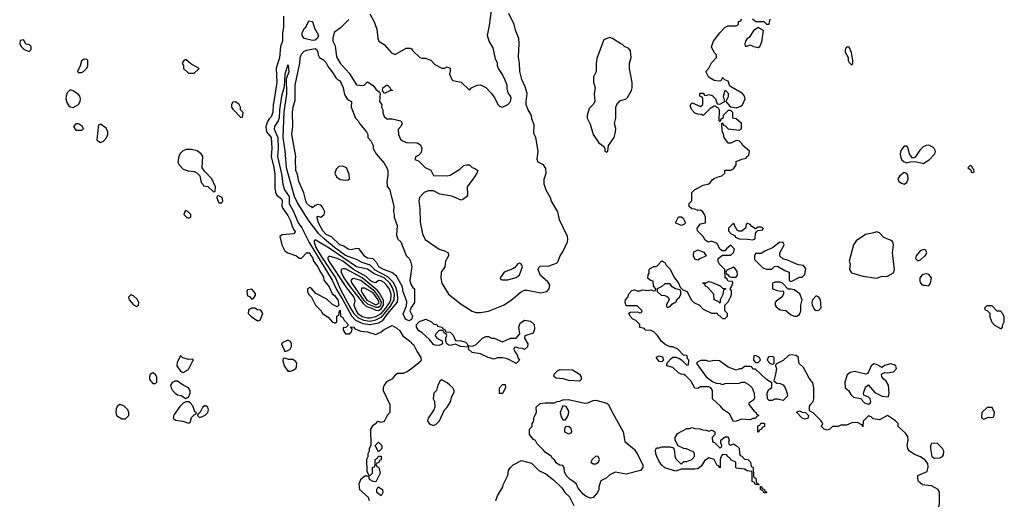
# Model space of a CAD drawing. Header units: inches. Extents: x 2789275 to 2951659, y 860290 to 1033804.
# Tile 251 of 256: x 2893422 to 2900578, y 956220 to 959705. Entities that reach past the tile are written whole.
import ezdxf

# ---------------------------------------------------------------- set-up
doc = ezdxf.new("R2010")
doc.units = ezdxf.units.IN
doc.header["$MEASUREMENT"] = 0
doc.layers.add('C8995', color=7, linetype='Continuous')
doc.layers.add('C9905', color=7, linetype='Continuous')

msp = doc.modelspace()

# ---------------------------------------------------------------- linework, layer by layer
at = {"layer": 'C8995', "color": 2}
for points, elevation in [([(2895967.1, 959747.1), (2895998, 959690), (2896016.9, 959636.9), (2896024.7, 959570), (2896032, 959550), (2896070, 959524.7), (2896124.9, 959464.9), (2896150, 959451.3), (2896230, 959498), (2896259.6, 959499.6), (2896270, 959494), (2896279.6, 959479.6), (2896331.1, 959431.1), (2896350, 959424.7), (2896370, 959424.7), (2896410, 959411.3), (2896439.6, 959379.6), (2896490, 959352), (2896510, 959352), (2896530, 959362), (2896550, 959354), (2896551.1, 959331.1), (2896544.7, 959310), (2896562, 959270), (2896570, 959264.7), (2896630, 959252), (2896690, 959194), (2896706, 959210), (2896746, 959230), (2896770, 959232), (2896810, 959212), (2896852, 959170), (2896874.8, 959134.8), (2896896, 959090), (2896910, 959076), (2896930, 959070.7), (2896970, 959088.2), (2896989.3, 959110), (2896994.2, 959134.2), (2896989, 959150), (2896972.9, 959172.9), (2896964.7, 959204.7), (2896964, 959230), (2896948.7, 959270), (2896930, 959308), (2896902, 959350), (2896895.3, 959370), (2896895.3, 959390), (2896880.4, 959420.4), (2896862, 959502), (2896834, 959550), (2896821.2, 959590), (2896836.5, 959663.5), (2896856, 959810)], 10), ([(2895338.8, 959730), (2895340.5, 959650), (2895332.7, 959610), (2895332.9, 959550), (2895318, 959510), (2895310, 959428), (2895287.1, 959352.9), (2895291.3, 959250), (2895270.2, 959110), (2895263.1, 959090), (2895261.6, 959030), (2895250, 958999), (2895235.2, 958984.8), (2895220.4, 958959.6), (2895212.1, 958927.9), (2895215.5, 958890), (2895250.3, 958850), (2895253.7, 958770), (2895250.3, 958710), (2895270, 958632), (2895276.7, 958583.3), (2895277.5, 958477.5), (2895282.5, 958442.5), (2895290.4, 958430.4), (2895324.5, 958404.5), (2895330.3, 958390), (2895327.3, 958350), (2895333.5, 958333.5), (2895370, 958282.8), (2895390, 958244.7), (2895402, 958202), (2895416.3, 958176.3), (2895424.7, 958170), (2895422, 958158), (2895414, 958150), (2895330, 958142), (2895312, 958130), (2895327.3, 958070), (2895350, 958026), (2895370, 958011), (2895434, 957990), (2895452.7, 957972.7), (2895470, 957972), (2895510, 958014), (2895511.1, 958011.1), (2895530, 958010.7), (2895534.6, 957994.6), (2895550, 957978), (2895556.3, 957950), (2895590, 957910.5), (2895601.8, 957881.8), (2895630, 957834.8), (2895633.2, 957813.2), (2895670, 957764.7), (2895693.8, 957713.8), (2895710, 957700.7), (2895733.1, 957670), (2895742, 957630), (2895730, 957618), (2895694.6, 957634.6), (2895653.6, 957673.6), (2895575.3, 957715.3), (2895546, 957750), (2895530, 957758), (2895514, 957750), (2895514, 957730), (2895522, 957710), (2895542, 957690), (2895572, 957630), (2895611.1, 957591.1), (2895622, 957570), (2895663.6, 957543.6), (2895694, 957510), (2895710, 957502), (2895718, 957502), (2895726, 957510), (2895726, 957550), (2895742, 957558), (2895746, 957590), (2895750, 957594), (2895754, 957550), (2895770, 957542), (2895780.7, 957520.7), (2895812.7, 957487.3), (2895791.6, 957468.4), (2895774, 957466), (2895772, 957450), (2895790, 957422), (2895816.4, 957423.6), (2895830, 957434), (2895836.4, 957443.6), (2895838, 957458), (2895827.3, 957472.7), (2895850, 957470.7), (2895858, 957458), (2895900.7, 957440.7), (2895950, 957438), (2896010, 957418), (2896050, 957438), (2896070, 957454), (2896130, 957482), (2896163.6, 957463.6), (2896183.6, 957443.6), (2896207.1, 957407.1), (2896264.7, 957364.7), (2896270, 957354), (2896284.7, 957344.7), (2896310, 957292), (2896338, 957250), (2896341, 957230), (2896336.8, 957223.2), (2896282, 957178), (2896244.7, 957150), (2896210, 957133.2), (2896166.8, 957133.2), (2896150, 957122), (2896127.1, 957092.9), (2896086.8, 957073.2), (2896071.3, 957050), (2896064.7, 957030), (2896064.7, 957010), (2896112, 956910), (2896112, 956850), (2896092, 956830), (2896070, 956786), (2896050, 956778), (2896030, 956786), (2896018, 956782), (2896014, 956770), (2895985.4, 956754.6), (2895978, 956742), (2895972, 956730), (2895974, 956610), (2895962, 956590), (2895962, 956570), (2895952, 956550), (2895952, 956528), (2895942, 956510), (2895945.4, 956425.4), (2895958, 956398), (2895970, 956394), (2895986, 956410), (2895986, 956450), (2896002, 956458), (2896006, 956470), (2896006, 956510), (2896022, 956518), (2896030, 956534), (2896050, 956534), (2896050, 956506), (2896038, 956502), (2896030, 956486), (2896018, 956482), (2896014, 956470), (2896018, 956458), (2896032, 956450), (2896042, 956410), (2896010, 956346), (2895990, 956348.7), (2895970, 956362), (2895962, 956370), (2895962, 956382), (2895948.4, 956388.4), (2895930, 956388.7), (2895898, 956362), (2895886, 956330), (2895890.8, 956290), (2895954.4, 956234.4), (2895962, 956210)], 2), ([(2895813.2, 959706.8), (2895754.4, 959645.6), (2895708.5, 959611.5), (2895698, 959570), (2895698, 959550), (2895715.3, 959515.3), (2895725.4, 959434.6), (2895751.3, 959390), (2895815.8, 959315.8), (2895870, 959231.3), (2895913.6, 959226.4), (2895926, 959230), (2895950, 959254), (2895990, 959226), (2896010, 959201), (2896038, 959178), (2896042, 959170), (2896038, 959110), (2896054, 959090), (2896052, 959070), (2896062, 959050), (2896061, 959030), (2896070, 959002), (2896090, 958984.7), (2896130, 958984.7), (2896192, 958970), (2896202, 958950), (2896192, 958930), (2896171.6, 958908.4), (2896176, 958870), (2896190, 958838), (2896205.2, 958825.2), (2896230, 958814), (2896310, 958810.4), (2896335.3, 958795.2), (2896344.4, 958770), (2896338.7, 958741.3), (2896320.7, 958719.3), (2896302, 958710), (2896294, 958690), (2896319.8, 958679.8), (2896370, 958632), (2896410.7, 958610.7), (2896430, 958574), (2896530, 958571.3), (2896550, 958576), (2896622, 958618), (2896650, 958644.7), (2896670, 958651.3), (2896690, 958651.3), (2896710, 958631.3), (2896730, 958624.7), (2896751.3, 958610), (2896744.7, 958590), (2896723.4, 958556.6), (2896674, 958490), (2896676, 958430), (2896670, 958418), (2896642, 958398), (2896630, 958394), (2896562, 958422), (2896476.5, 958436.5), (2896430, 958462), (2896390, 958462), (2896362, 958450), (2896327.9, 958412.1), (2896322.8, 958390), (2896330.7, 958330.7), (2896333.7, 958233.7), (2896350.6, 958150), (2896368.3, 958108.3), (2896470, 958038.8), (2896510, 958026.8), (2896536, 958010), (2896538.8, 957990), (2896516, 957950), (2896511, 957910), (2896486, 957870), (2896482.8, 957830), (2896491, 957790), (2896538, 957710), (2896630, 957638.8), (2896710, 957586.8), (2896737.3, 957577.3), (2896770, 957576.3), (2896830, 957588), (2896937.2, 957630), (2896993, 957667), (2897069.6, 957730.4), (2897090, 957738.8), (2897110, 957740.7), (2897210, 957720.7), (2897252.7, 957730), (2897269.2, 957750), (2897276, 957776), (2897260.2, 957800.2), (2897206.8, 957846.8), (2897189.6, 957889.6), (2897194.6, 957905.4), (2897205.6, 957914.4), (2897270, 957917.3), (2897324, 957936), (2897333.6, 957946.4), (2897349.2, 957990), (2897370, 958018), (2897404, 958090), (2897405.2, 958110), (2897402.7, 958130), (2897345.2, 958250), (2897334, 958310), (2897286.6, 958386.6), (2897279, 958410), (2897247.2, 958467.2), (2897232.7, 958510), (2897234, 958546), (2897248.9, 958591.1), (2897244.7, 958624.7), (2897228, 958650), (2897189.3, 958669.3), (2897182, 958690), (2897189, 958750), (2897173.2, 958850), (2897159.3, 958879.3), (2897160.4, 958940.4), (2897144.7, 958984.7), (2897142, 959010), (2897115.9, 959055.9), (2897103.7, 959090), (2897102, 959110), (2897109.6, 959170), (2897096.3, 959216.3), (2897072.3, 959270), (2897058, 959330), (2897055.1, 959390), (2897046.3, 959433.7), (2897052.1, 959532.1), (2897049.5, 959569.5), (2897025.2, 959630), (2897016, 959670), (2896978, 959750)], 6), ([(2900000, 956506.5), (2899970, 956529), (2899924.7, 956544.7), (2899889.3, 956569.3), (2899877.2, 956590), (2899873.2, 956610), (2899879, 956650), (2899877.2, 956677.2), (2899860.2, 956700.2), (2899806, 956750), (2899806, 956770), (2899788, 956790), (2899730, 956828), (2899670, 956798), (2899624, 956804), (2899610, 956818), (2899590, 956826), (2899552.7, 956787.3), (2899550, 956746), (2899542, 956762), (2899510, 956778), (2899470, 956775.3), (2899430, 956758), (2899390, 956758), (2899370, 956748), (2899330, 956748), (2899310, 956728.7), (2899290, 956722), (2899268.4, 956728.4), (2899248.4, 956748.4), (2899258, 956770), (2899248, 956790), (2899190, 956848), (2899163.1, 956863.1), (2899163.2, 956896.8), (2899169, 956910), (2899189, 956930), (2899194, 956950), (2899194, 957030), (2899187.3, 957067.3), (2899160.2, 957100.2), (2899118.6, 957178.6), (2899084, 957210), (2899082, 957250), (2899065.2, 957265.2), (2899030, 957269.2), (2899010, 957264), (2898970, 957228.7), (2898918, 957202), (2898914, 957190), (2898922, 957170), (2898916, 957130), (2898902, 957082), (2898924.7, 957064.7), (2898950, 957061), (2898970.7, 957050.7), (2898986, 957030), (2898996.9, 956996.9), (2899002, 956970), (2898970, 956938), (2898930, 956948.7), (2898910, 956948), (2898890, 956938), (2898870, 956938), (2898858, 956950), (2898855.3, 956990), (2898864.7, 957015.3), (2898887.3, 957032.7), (2898887.3, 957067.3), (2898849.3, 957089.3), (2898770, 957166), (2898750, 957166), (2898742, 957182), (2898730, 957186), (2898690, 957186), (2898670, 957168), (2898652.7, 957167.3), (2898630, 957158), (2898570, 957179), (2898507.3, 957227.3), (2898470, 957228), (2898430, 957222), (2898410, 957228.7), (2898371.6, 957228.4), (2898350, 957218), (2898342, 957210), (2898343.6, 957203.6), (2898410.9, 957110.9), (2898456.9, 957076.9), (2898483.6, 957063.6), (2898510, 957062), (2898530, 957054), (2898550, 957062), (2898650, 957064.7), (2898670, 957071.3), (2898690, 957071.3), (2898716.8, 957056.8), (2898746, 957030), (2898761, 956990), (2898763.6, 956956.4), (2898756.9, 956943.1), (2898722, 956918), (2898722, 956910), (2898759.6, 956859.6), (2898774, 956850), (2898778, 956838), (2898790, 956834), (2898792.7, 956827.3), (2898778, 956822), (2898770, 956806), (2898750, 956806), (2898730, 956798), (2898670, 956802), (2898630, 956788), (2898610, 956786), (2898580.4, 956840.4), (2898538, 956870), (2898516.5, 956896.5), (2898458, 956950), (2898458, 957010), (2898446, 957030), (2898430, 957038), (2898370, 957038), (2898350, 957026), (2898328.4, 957028.4), (2898300.4, 957080.4), (2898260.4, 957120.4), (2898250, 957128), (2898228.9, 957128.9), (2898210, 957138), (2898170, 957178), (2898126, 957190), (2898127.3, 957212.7), (2898156.4, 957243.6), (2898170, 957252), (2898190, 957252), (2898219.6, 957239.6), (2898232.7, 957232.7), (2898270, 957194), (2898282, 957198), (2898286, 957230), (2898278, 957238), (2898270, 957266), (2898247.3, 957267.3), (2898206, 957310), (2898170, 957328), (2898150, 957328), (2898120.2, 957340.2), (2898085.6, 957365.6), (2898058, 957410), (2898030, 957438), (2898010, 957446), (2897968.4, 957448.4), (2897962, 957462), (2897930, 957468), (2897928, 957490), (2897920.4, 957500.4), (2897899, 957519), (2897878, 957530), (2897858, 957550), (2897848, 957572), (2897860.4, 957579.6), (2897910, 957582), (2897930, 957574), (2897942, 957578), (2897946, 957590), (2897910, 957626), (2897830, 957626), (2897822, 957650), (2897824, 957670), (2897842, 957690), (2897850, 957712), (2897870, 957738), (2897890, 957742), (2897910, 957734), (2897930, 957734), (2897950, 957742), (2897990, 957738), (2898010, 957742), (2898030, 957734), (2898042, 957738), (2898046, 957750), (2898028, 957768), (2898026, 957806), (2898006, 957810), (2897988, 957828), (2897988.7, 957850), (2897996.4, 957863.6), (2897998, 957890), (2898003.1, 957896.9), (2898030, 957911.3), (2898050, 957912), (2898090, 957952), (2898110, 957942), (2898121, 957921), (2898150, 957892), (2898176.9, 957836.9), (2898211.3, 957790), (2898222, 957762), (2898242, 957742), (2898274, 957730), (2898302, 957670), (2898322, 957650), (2898362, 957630), (2898390, 957602), (2898450, 957572), (2898491.6, 957571.6), (2898498, 957558), (2898510, 957554), (2898530, 957534), (2898550, 957534), (2898566, 957550), (2898566, 957570), (2898546, 957590), (2898546, 957630), (2898570, 957654), (2898590, 957694), (2898595.3, 957710), (2898595.3, 957735.3), (2898586, 957750), (2898596.4, 957763.6), (2898606, 957790), (2898602, 957802), (2898570, 957806), (2898562, 957822), (2898548.4, 957828.4), (2898546, 957890), (2898506, 957930), (2898498, 957950), (2898498, 957970), (2898530, 957994), (2898590, 957994), (2898610, 958014), (2898618, 958038), (2898590, 958066), (2898559.6, 958040.4), (2898550, 958026), (2898530, 958026), (2898510, 958038), (2898490, 958078), (2898450, 958095.3), (2898428.4, 958088.4), (2898403.1, 958103.1), (2898388.7, 958130), (2898348, 958170), (2898346, 958190), (2898370, 958222), (2898406, 958230), (2898406, 958270), (2898398, 958290), (2898388, 958310), (2898370, 958322), (2898350, 958318), (2898330, 958328), (2898306, 958330), (2898288.4, 958348.4), (2898288, 958370), (2898306, 958390), (2898306, 958450), (2898326, 958470), (2898390, 958502), (2898430, 958512), (2898440.4, 958519.6), (2898456.4, 958543.6), (2898468.4, 958551.6), (2898490, 958562), (2898526, 958570), (2898546, 958590), (2898547.3, 958612.7), (2898590, 958612), (2898610, 958622), (2898628, 958650), (2898630, 958674), (2898670, 958692), (2898702, 958698), (2898706, 958710), (2898722, 958718), (2898726, 958750), (2898678, 958790), (2898668.4, 958808.4), (2898650, 958826), (2898630, 958828), (2898590, 958808), (2898570, 958808), (2898542, 958850), (2898536.4, 958876.4), (2898527.3, 958892.7), (2898526, 958954), (2898532.7, 958952.7), (2898538, 958938), (2898550, 958934), (2898570, 958912), (2898650, 958902), (2898667.3, 958912.7), (2898668, 958950), (2898630, 958986), (2898606, 958990), (2898606, 959030), (2898590, 959046), (2898570, 959046), (2898534, 959010), (2898532.7, 958987.3), (2898518, 958982), (2898514, 958966), (2898510, 958966), (2898506, 958970), (2898507.3, 959047.3), (2898502, 959062), (2898490, 959066), (2898478, 959078), (2898470, 959078), (2898439.6, 959060.4), (2898390, 959008.7), (2898376.4, 959016.4), (2898350, 959018), (2898330, 959026), (2898309.1, 959049.1), (2898298, 959070), (2898298, 959090), (2898310, 959102), (2898370, 959074), (2898386, 959090), (2898386, 959130), (2898382, 959142), (2898366, 959150), (2898366, 959170), (2898370, 959172), (2898390, 959172), (2898398, 959158), (2898410, 959154), (2898430, 959162), (2898455.3, 959155.3), (2898478, 959130), (2898490, 959094), (2898510, 959092), (2898546, 959110), (2898538, 959150), (2898550, 959194), (2898571, 959171), (2898570, 959146), (2898554, 959110), (2898579.6, 959079.6), (2898591.3, 959071.3), (2898630, 959064.7), (2898663.7, 959076.3), (2898674.5, 959085.5), (2898695.3, 959130), (2898689.2, 959150), (2898675.3, 959170), (2898582, 959222), (2898570, 959258), (2898547.3, 959267.3), (2898530, 959286), (2898518, 959262), (2898510, 959258), (2898470, 959264), (2898440.2, 959280.2), (2898428, 959290), (2898408, 959330), (2898430, 959354), (2898449.1, 959390.9), (2898486, 959430), (2898486, 959450), (2898470, 959466), (2898448.9, 959508.9), (2898464, 959550), (2898509.4, 959610.6), (2898550, 959652), (2898570, 959662), (2898630, 959662), (2898646, 959670), (2898647.3, 959692.7), (2898662, 959698), (2898668.4, 959711.6)], 2), ([(2898747.3, 959712.7), (2898772.7, 959692.7), (2898830, 959692), (2898850, 959674), (2898870, 959674), (2898875.3, 959710)], 2), ([(2900000, 958787.3), (2899990, 958782.9), (2899963.9, 958756.1), (2899930, 958706), (2899910, 958698), (2899888.7, 958730), (2899876.4, 958776.4), (2899870, 958786), (2899850, 958786), (2899826.4, 958753.6), (2899822, 958730), (2899824.7, 958710), (2899832, 958690), (2899850, 958672), (2899870, 958664.7), (2899892.7, 958672.7), (2899930, 958674), (2899990, 958661), (2900000, 958667.5)], 2), ([(2900000, 958032.9), (2899995.3, 958035.3), (2899970, 958028), (2899938, 957990), (2899932, 957970), (2899950, 957952), (2899970, 957961), (2900000, 957988.2)], 2), ([(2900000, 957855.8), (2899982, 957850), (2899964.7, 957830), (2899963.5, 957803.5), (2899970, 957792), (2899979.6, 957779.6), (2899990, 957776), (2900000, 957775)], 2), ([(2896882, 956210), (2896894.6, 956245.4), (2896934, 956310), (2896935.3, 956324.7), (2896970, 956394), (2896975.3, 956430), (2896988.7, 956451.3), (2897008.7, 956471.3), (2897070, 956502), (2897142, 956482), (2897194, 956430), (2897245.4, 956405.4), (2897302, 956362), (2897362, 956302), (2897384.7, 956270), (2897416.9, 956236.9), (2897450, 956174)], 2), ([(2900000, 956322.5), (2899984, 956324), (2899955.3, 956350), (2899948.7, 956370), (2899950, 956392), (2900000, 956414.1)], 2)]:
    msp.add_lwpolyline(points, dxfattribs=dict(at, elevation=elevation))
for points, elevation in [([(2895550, 959554), (2895490, 959568.7), (2895476, 959590), (2895475.1, 959610), (2895490, 959641), (2895502, 959650), (2895523.1, 959696.9), (2895550, 959691.3), (2895563.5, 959643.5), (2895593.7, 959593.7), (2895586, 959570), (2895570, 959557.2)], 2), ([(2898790, 959648), (2898755.3, 959624.7), (2898723.6, 959576.4), (2898710, 959568), (2898698, 959550), (2898692, 959530), (2898694, 959514), (2898710, 959512), (2898730, 959522), (2898754, 959510), (2898790, 959502.8), (2898802, 959510), (2898816, 959544), (2898827.3, 959627.3)], 2), ([(2893450, 959558), (2893425.4, 959554.6), (2893422, 959530), (2893430, 959514), (2893454, 959490), (2893490, 959474), (2893506, 959490), (2893506, 959510), (2893490, 959526), (2893467.3, 959527.3), (2893458, 959550)], 2), ([(2897710, 959575.3), (2897676.3, 959563.7), (2897665.5, 959554.5), (2897616.8, 959423.2), (2897610.8, 959390), (2897611, 959330), (2897591.3, 959290), (2897591.3, 959250), (2897604.7, 959210), (2897598, 959170), (2897602, 959110), (2897590, 959088), (2897561, 959059), (2897546, 959010), (2897546.8, 958990), (2897567.1, 958947.1), (2897590.8, 958870), (2897630, 958811.3), (2897665.4, 958785.4), (2897674, 958770), (2897674, 958750), (2897690, 958742), (2897695.3, 958750), (2897702, 958790), (2897742, 958850), (2897752.9, 958887.1), (2897753.6, 958913.6), (2897744, 958950), (2897755.3, 958990), (2897755.3, 959070), (2897762, 959090), (2897784.7, 959115.3), (2897830, 959131.3), (2897840.2, 959139.8), (2897869, 959190), (2897873.2, 959210), (2897872.7, 959250), (2897853.2, 959350), (2897854, 959390), (2897865.2, 959430), (2897860.2, 959480.2), (2897850, 959495.3), (2897818, 959510), (2897804, 959524), (2897790, 959529), (2897730, 959569)], 6), ([(2896250, 957518), (2896226, 957530), (2896208.4, 957568.4), (2896233.6, 957626.4), (2896236.5, 957656.5), (2896210, 957728.7), (2896204.8, 957764.8), (2896160.7, 957840.7), (2896127.1, 957867.1), (2896066, 957890), (2896032.7, 957910), (2896017.4, 957937.4), (2895990, 957967), (2895950, 957972.3), (2895930, 957983.7), (2895890, 958041.2), (2895870, 958043.7), (2895830, 958033.2), (2895810, 958037.2), (2895778.9, 958058.9), (2895749.3, 958070), (2895688, 958128), (2895650, 958145.4), (2895624.7, 958170), (2895594.5, 958230), (2895584.7, 958264.7), (2895578, 958270), (2895590, 958278), (2895610, 958271.3), (2895635.3, 958290), (2895639, 958310), (2895623.1, 958343.1), (2895610, 958358), (2895590, 958362), (2895570, 958355.3), (2895550, 958338), (2895544.7, 958344.7), (2895530, 958349.2), (2895510, 958369.3), (2895500.9, 958390), (2895486.6, 958446.6), (2895450, 958528.7), (2895440.7, 958580.7), (2895429.6, 958610), (2895426, 958690), (2895429.2, 958710), (2895399.6, 958870), (2895407.5, 958932.5), (2895404.7, 959030), (2895410, 959072), (2895422.9, 959117.1), (2895423.1, 959230), (2895457, 959390), (2895459.5, 959430), (2895470, 959454.8), (2895490, 959476), (2895510, 959484.7), (2895570, 959496), (2895578, 959490), (2895590, 959472), (2895590.9, 959450.9), (2895602, 959430), (2895630, 959414.8), (2895650, 959390.8), (2895663.4, 959363.4), (2895690.8, 959330), (2895721, 959281), (2895730.9, 959270.9), (2895750, 959262), (2895774, 959210), (2895782, 959162), (2895805.4, 959125.4), (2895834, 959110), (2895832, 959070), (2895862, 958990), (2895882, 958970), (2895892, 958950), (2895942, 958890), (2895951.3, 958870), (2895952, 958850), (2895974, 958826), (2895992, 958790), (2895992, 958770), (2896012, 958730), (2896070, 958662), (2896091.3, 958630), (2896098, 958610), (2896098, 958570), (2896091.3, 958530), (2896092.7, 958492.7), (2896110, 958474), (2896142, 958350), (2896138, 958310), (2896144.7, 958290), (2896144.7, 958270), (2896164.7, 958210), (2896159.6, 958139.6), (2896171.1, 958111.1), (2896191, 958090), (2896231.1, 957991.1), (2896252, 957970), (2896262, 957950), (2896270.8, 957910.8), (2896258, 957810), (2896263.6, 957783.6), (2896279.6, 957759.6), (2896292, 957750), (2896292, 957730), (2896291, 957650), (2896266.4, 957613.6), (2896258, 957590), (2896276, 957550), (2896270, 957526)], 2), ([(2899450, 959506), (2899430, 959506), (2899422, 959490), (2899422, 959470), (2899442, 959430), (2899442, 959410), (2899450, 959394), (2899470, 959374), (2899478, 959390), (2899478, 959410), (2899467.3, 959467.3)], 2), ([(2893890, 959418), (2893870, 959406), (2893862, 959370), (2893842, 959330), (2893850, 959322), (2893870, 959322), (2893886, 959330), (2893910, 959354), (2893918, 959370), (2893918, 959410), (2893910, 959415.3)], 2), ([(2894630, 959415.3), (2894614, 959410), (2894602, 959390), (2894611.6, 959371.6), (2894612, 959350), (2894650, 959318), (2894690, 959318), (2894726, 959350), (2894664.7, 959384.7)], 2), ([(2895370, 959378), (2895348.5, 959310), (2895343, 959217), (2895325.7, 959150), (2895310.7, 959050), (2895307.8, 958992.3), (2895299.5, 958970), (2895274, 958930), (2895270.4, 958910), (2895298.7, 958850), (2895300.8, 958770), (2895296.5, 958710), (2895325.6, 958585.6), (2895333.4, 958510), (2895346, 958470), (2895379.4, 958419.4), (2895381.7, 958370), (2895412.4, 958312.4), (2895445, 958230), (2895471.7, 958191.7), (2895525.5, 958085.5), (2895691.8, 957811.8), (2895723.6, 957743.6), (2895770.1, 957670.1), (2895833.9, 957553.9), (2895862.9, 957522.9), (2895916.5, 957496.5), (2895970, 957490.1), (2896030, 957501.5), (2896060.7, 957519.3), (2896096.8, 957570), (2896167.1, 957652.8), (2896170.8, 957689.2), (2896166.1, 957726.1), (2896157.1, 957757.1), (2896136.7, 957796.7), (2896097.3, 957837.3), (2896005.4, 957885.4), (2895970, 957921.4), (2895910, 957939.8), (2895870, 957962.3), (2895790, 957992.5), (2895709.5, 958049.5), (2895636.8, 958110), (2895595.3, 958150), (2895517.4, 958250), (2895438.7, 958378.7), (2895420.4, 958420.4), (2895362, 958630), (2895352.2, 958752.2), (2895337.4, 958850), (2895344.8, 959035.2), (2895363.7, 959163.7), (2895362, 959278), (2895381.2, 959330), (2895375.3, 959370)], 6), ([(2893790, 959195.3), (2893767.1, 959172.9), (2893758.8, 959150), (2893757.3, 959130), (2893764.5, 959104.5), (2893778.8, 959078.8), (2893790, 959071), (2893810, 959066.8), (2893848.7, 959090), (2893862, 959110), (2893864, 959130), (2893859, 959150), (2893850, 959162), (2893810, 959189)], 2), ([(2896070, 959168), (2896058, 959190), (2896062, 959210), (2896088, 959230), (2896094, 959230), (2896114, 959210), (2896118, 959198), (2896132, 959190), (2896112.7, 959187.3)], 6), ([(2894990, 959108), (2894970, 959106), (2894962, 959090), (2894962, 959070), (2894970, 959054), (2895030, 958994), (2895042, 958998), (2895046, 959030), (2895026, 959050), (2895026, 959070), (2895018, 959090)], 2), ([(2893850, 958948), (2893830, 958948), (2893812, 958930), (2893830, 958902), (2893870, 958902), (2893886, 958910), (2893878, 958930)], 2), ([(2894010, 958946), (2893998, 958942), (2893992.7, 958927.3), (2893982, 958830), (2894010, 958812), (2894030, 958822), (2894052.9, 958847.1), (2894062, 958870), (2894062, 958890), (2894050, 958918)], 2), ([(2894670, 958762), (2894630, 958760.9), (2894604.7, 958750), (2894587.3, 958732.7), (2894578, 958710), (2894572, 958670), (2894582, 958650), (2894610, 958618), (2894646.4, 958606.4), (2894690, 958601), (2894711, 958591), (2894731.3, 958571.3), (2894742, 958522), (2894754, 958510), (2894758, 958498), (2894790, 958494), (2894830, 958454), (2894842, 958458), (2894846, 958490), (2894818, 958550), (2894764, 958604), (2894749.1, 958629.1), (2894754, 958710), (2894742, 958730), (2894711.8, 958751.8)], 2), ([(2895770, 958642), (2895742, 958638), (2895721, 958619), (2895711.3, 958590), (2895723.5, 958563.5), (2895750, 958544.7), (2895790, 958538), (2895810, 958542), (2895818, 958550), (2895816.4, 958583.6), (2895798, 958630)], 2), ([(2899850, 958595.3), (2899818, 958570), (2899804.7, 958550), (2899812, 958530), (2899830, 958518), (2899850, 958511.3), (2899870, 958522), (2899879, 958550), (2899877.2, 958570), (2899870, 958588)], 2), ([(2894870, 958426), (2894858, 958422), (2894854, 958410), (2894870, 958374), (2894890, 958374), (2894898, 958390), (2894893.6, 958413.6)], 2), ([(2894630, 958318), (2894624.7, 958315.3), (2894614, 958290), (2894634, 958270), (2894650, 958262), (2894666, 958270), (2894666, 958290), (2894646, 958310)], 2), ([(2898230, 958208.7), (2898188.7, 958230), (2898210, 958272), (2898232.7, 958272.7), (2898243.6, 958263.6), (2898262, 958230), (2898250, 958218)], 2), ([(2898710, 958226), (2898702, 958218), (2898698, 958190), (2898670, 958168.7), (2898650, 958168), (2898636.4, 958176.4), (2898618, 958210), (2898618, 958218), (2898610, 958226), (2898574, 958190), (2898574, 958170), (2898594, 958150), (2898616.9, 958136.9), (2898625.4, 958125.4), (2898650, 958112), (2898709.1, 958110.9), (2898750, 958104.7), (2898768, 958112), (2898768.7, 958151.3), (2898776.4, 958163.6), (2898786, 958174), (2898822, 958178), (2898826, 958190), (2898810, 958198), (2898790, 958198), (2898770, 958186), (2898743.1, 958203.1), (2898730, 958218)], 2), ([(2899650, 958164), (2899630, 958156), (2899570, 958145.2), (2899502.5, 958097.5), (2899481, 958070), (2899451.3, 957950), (2899458, 957930), (2899452, 957890), (2899466.4, 957866.4), (2899550, 957840.7), (2899650, 957826.8), (2899690, 957841), (2899710, 957838), (2899730, 957841), (2899773.2, 957866.8), (2899779, 957890), (2899766, 958010), (2899773.2, 958070), (2899768.7, 958090), (2899750, 958104), (2899702, 958122), (2899670, 958155.3)], 2), ([(2895570, 958106.6), (2895561.7, 958098.3), (2895561.1, 958090), (2895575.2, 958050), (2895610, 957988.2), (2895718, 957830), (2895751.5, 957750), (2895825.5, 957610), (2895851.4, 957570), (2895880, 957540), (2895920.6, 957520.6), (2895970, 957513.4), (2896010, 957523.5), (2896053.1, 957546.9), (2896117.6, 957622.4), (2896144.3, 957670), (2896147.2, 957710), (2896142.3, 957730), (2896130, 957761.5), (2896111.1, 957791.1), (2896070.3, 957830.3), (2895998, 957858), (2895950, 957892), (2895870, 957908.8), (2895670, 958045.6)], 10), ([(2898950, 958088), (2898938, 958082), (2898892.7, 958047.3), (2898836.9, 958023.1), (2898810, 958006), (2898770, 958006), (2898762, 957990), (2898763.6, 957963.6), (2898822, 957902), (2898850, 957891.3), (2898887.3, 957892.7), (2898908.4, 957911.6), (2898930, 957914), (2898982, 957882), (2899014, 957870), (2899014, 957810), (2899030, 957802), (2899090, 957834), (2899110, 957834), (2899127.3, 957852.7), (2899135.3, 957895.3), (2899119, 957919), (2899083.1, 957923.1), (2899050, 957935.3), (2899010, 957955.3), (2898968.4, 957968.4), (2898947.3, 957987.3), (2898946, 958010), (2898978, 958070), (2898970, 958086)], 2), ([(2895670, 957986), (2895662, 957978), (2895661.3, 957970), (2895668.3, 957950), (2895797.7, 957757.7), (2895851.1, 957690), (2895858.8, 957661.2), (2895850.7, 957630), (2895867, 957590), (2895880.7, 957570), (2895910, 957548.3), (2895950, 957539), (2895970, 957538.2), (2896010, 957547.2), (2896050, 957571), (2896083.9, 957610), (2896110, 957647.1), (2896119.9, 957670), (2896122.9, 957710), (2896110, 957747.6), (2896090, 957774), (2896070, 957795.1), (2896050, 957807), (2896030, 957809.2), (2896010, 957792.7), (2895990, 957798), (2895970, 957809.8), (2895939.8, 957839.8), (2895848.8, 957888.8), (2895770, 957950.6), (2895730, 957970.7)], 14), ([(2898350, 957958), (2898330, 957966), (2898318, 957990), (2898322, 958018), (2898350, 958034), (2898394.8, 958014.8), (2898411.3, 957988.7), (2898370, 957968.7)], 2), ([(2897055.3, 957935.3), (2897042, 957930), (2897018, 957902), (2897005.4, 957894.6), (2896942, 957870), (2896914, 957830), (2896918, 957818), (2896930, 957814), (2896970, 957814), (2897010, 957826), (2897030, 957832), (2897055.3, 957850), (2897075.3, 957910), (2897070, 957926)], 10), ([(2898610, 957908), (2898558, 957882), (2898554, 957870), (2898558, 957858), (2898572, 957852), (2898578, 957838), (2898590, 957834), (2898630, 957834), (2898638, 957850), (2898636.4, 957876.4), (2898620.4, 957900.4)], 2), ([(2895770, 957895.6), (2895758.8, 957890), (2895757.4, 957870), (2895777.7, 957830), (2895823.5, 957763.5), (2895919.9, 957639.9), (2895941.9, 957621.9), (2895980.3, 957610), (2896010, 957593.4), (2896030, 957593.1), (2896050, 957603.5), (2896066.4, 957630), (2896066.4, 957666.4), (2896037.7, 957717.7), (2896019.4, 957739.4), (2895910.3, 957830.3), (2895790, 957893.7)], 18), ([(2895850, 957825.6), (2895838, 957822), (2895829, 957811), (2895836.1, 957790), (2895923.8, 957663.8), (2895950, 957641.3), (2896010, 957616), (2896030, 957616.4), (2896045.6, 957630), (2896050.8, 957650), (2896032.3, 957692.3), (2896003.8, 957730), (2895900.5, 957810)], 22), ([(2898150, 957786), (2898110, 957786), (2898090, 957766), (2898054, 957750), (2898054, 957730), (2898083.6, 957703.6), (2898110, 957702), (2898134, 957690), (2898142, 957670), (2898123.6, 957636.4), (2898122, 957622), (2898130, 957614), (2898150, 957622), (2898162, 957638), (2898190, 957654), (2898203.1, 957676.9), (2898218, 957690), (2898228, 957710), (2898227.3, 957727.3), (2898222, 957742), (2898188.4, 957748.4), (2898163.1, 957763.1)], 2), ([(2898510, 957646), (2898498, 957658), (2898468.9, 957668.9), (2898466, 957710), (2898420.4, 957760.4), (2898406, 957770), (2898402, 957782), (2898386, 957790), (2898386, 957794), (2898410, 957794), (2898430, 957802), (2898450, 957798), (2898512, 957772), (2898530, 957754), (2898552.7, 957752.7), (2898552.7, 957747.3), (2898538, 957742), (2898531.6, 957708.4), (2898514, 957670), (2898514, 957650)], 2), ([(2898950, 957798), (2898910, 957798), (2898894, 957790), (2898894, 957750), (2898919.6, 957739.6), (2898950, 957732), (2898970, 957734), (2898974, 957730), (2898974, 957710), (2898962, 957690), (2898919.6, 957660.4), (2898912, 957650), (2898912, 957630), (2898919.6, 957619.6), (2898950, 957598), (2898991, 957591), (2899024, 957564), (2899050, 957551.3), (2899070, 957551.3), (2899090, 957562), (2899099, 957590), (2899099, 957630), (2899108.7, 957670), (2899092.9, 957712.9), (2899050, 957742), (2899030, 957748), (2899007.3, 957747.3), (2898966, 957790)], 2), ([(2894230, 957706), (2894214, 957690), (2894218, 957670), (2894250, 957632), (2894270, 957622), (2894286, 957630), (2894288, 957650), (2894274.6, 957674.6), (2894250, 957698)], 2), ([(2895110, 957746), (2895078, 957742), (2895074, 957730), (2895078, 957698), (2895092.7, 957692.7), (2895110, 957674), (2895122, 957678), (2895136.4, 957703.6), (2895136.4, 957716.4)], 2), ([(2895930, 957754), (2895906.7, 957753.3), (2895904.5, 957735.5), (2895910, 957719.3), (2895945.9, 957665.9), (2896010, 957634.1), (2896030, 957642.9), (2896033.4, 957650), (2896026.7, 957670), (2895990, 957720.5)], 26), ([(2899210, 957698), (2899184.7, 957670), (2899178, 957650), (2899181, 957630), (2899199.6, 957599.6), (2899210, 957592), (2899230, 957594), (2899248, 957612), (2899242, 957670), (2899230, 957688)], 2), ([(2895130, 957608), (2895110, 957608), (2895084.7, 957595.3), (2895082, 957570), (2895102, 957550), (2895150, 957518), (2895170, 957522), (2895188, 957570), (2895174.6, 957594.6), (2895150, 957598)], 2), ([(2896710, 957332), (2896738, 957342), (2896786, 957390), (2896810, 957402), (2896830, 957402), (2896850, 957392), (2896870, 957391.3), (2896930, 957364.7), (2896990, 957391.3), (2897030, 957392), (2897058, 957422), (2897048.7, 957470), (2897059, 957501), (2897090, 957521), (2897135.5, 957515.5), (2897162, 957490), (2897163.6, 957456.4), (2897152.7, 957427.3), (2897092.7, 957407.3), (2897092, 957390), (2897114, 957350), (2897111.6, 957328.4), (2897090, 957308), (2897076.4, 957316.4), (2897050, 957318), (2897030, 957326), (2897018, 957322), (2897014, 957310), (2897022, 957290), (2897038, 957270), (2897044.7, 957244.7), (2897054, 957230), (2897030, 957206), (2896976.5, 957236.5), (2896958, 957242), (2896930, 957248.7), (2896891.6, 957248.4), (2896870, 957238), (2896826, 957250), (2896770, 957278), (2896710, 957286), (2896684, 957310), (2896686, 957326), (2896626, 957330), (2896590, 957348), (2896550, 957338), (2896540.4, 957340.4), (2896526, 957350), (2896518, 957370), (2896518, 957390), (2896526, 957410), (2896522, 957422), (2896510, 957426), (2896502, 957442), (2896490, 957446), (2896470, 957446), (2896450, 957426), (2896442, 957410), (2896454, 957390), (2896492.7, 957372.7), (2896494, 957350), (2896470, 957338), (2896440.4, 957340.4), (2896430, 957346), (2896400.4, 957380.4), (2896346, 957430), (2896323.1, 957443.1), (2896306, 957470), (2896306, 957490), (2896328.4, 957511.6), (2896374, 957530), (2896414, 957510), (2896432, 957492), (2896454, 957490), (2896458, 957478), (2896491.6, 957471.6), (2896498, 957458), (2896512.7, 957452.7), (2896518, 957438), (2896550, 957434), (2896572.7, 957412.7), (2896590, 957374), (2896630, 957372), (2896662, 957362), (2896674, 957350), (2896678, 957338)], 2), ([(2895370, 957375.3), (2895330, 957358), (2895324.7, 957350), (2895350, 957294), (2895370, 957302), (2895388.4, 957311.6), (2895398, 957330), (2895398, 957350), (2895390, 957366)], 2), ([(2894590, 957266), (2894566, 957214), (2894564.7, 957190), (2894590, 957152), (2894610, 957142), (2894650, 957162), (2894678, 957222), (2894686, 957230), (2894678, 957238), (2894650, 957235.3), (2894608.7, 957248.7)], 2), ([(2898090, 957218), (2898070, 957222), (2898050, 957248), (2898050, 957254), (2898070, 957262), (2898094.8, 957254.8), (2898102, 957230)], 2), ([(2898770, 957266), (2898758, 957262), (2898754, 957230), (2898770, 957214), (2898790, 957214), (2898806, 957230), (2898798, 957250)], 2), ([(2898890, 957258), (2898870, 957255.3), (2898862, 957250), (2898854, 957230), (2898874, 957210), (2898890, 957202), (2898898, 957202), (2898906, 957210), (2898906, 957250)], 2), ([(2895350, 957246), (2895338, 957242), (2895334, 957226), (2895344.7, 957190), (2895370, 957152), (2895390, 957151.3), (2895410, 957158), (2895428, 957170), (2895434, 957186), (2895435.3, 957210), (2895430, 957218), (2895410, 957235.3), (2895376.4, 957236.4)], 2), ([(2899750, 957204), (2899707.1, 957192.9), (2899690, 957178), (2899650, 957199), (2899630, 957204), (2899610, 957188.7), (2899585.4, 957134.6), (2899571.6, 957128.4), (2899490, 957149.4), (2899458.8, 957141.2), (2899436.7, 957123.3), (2899418.8, 957070), (2899422, 957030), (2899444.7, 957010), (2899461.4, 956981.4), (2899482, 956962), (2899532, 956952), (2899561.4, 956921.4), (2899590, 956911.3), (2899602, 956918), (2899608.7, 956930), (2899602, 956950), (2899590, 956962), (2899556.4, 956976.4), (2899554, 956990), (2899570, 957034), (2899588.4, 957051.6), (2899636.3, 956996.3), (2899690, 956970.5), (2899735.3, 956964.7), (2899741.2, 956990), (2899737.2, 957050), (2899719.5, 957079.5), (2899704, 957090), (2899688, 957110), (2899686, 957130), (2899710, 957142), (2899730, 957138), (2899773.6, 957146.4), (2899795.3, 957170), (2899788.9, 957188.9), (2899778, 957198)], 2), ([(2894390, 957138), (2894370, 957126), (2894364.7, 957110), (2894366, 957090), (2894390, 957062), (2894410, 957062), (2894418, 957070), (2894418, 957110), (2894410, 957126)], 2), ([(2897490, 957078), (2897410, 957084), (2897374.6, 957094.6), (2897320.4, 957100.4), (2897306, 957110), (2897306, 957130), (2897330, 957154), (2897350, 957162), (2897439.6, 957159.6), (2897491.3, 957130), (2897502, 957110), (2897502, 957090)], 2), ([(2894570, 957078), (2894550, 957078), (2894530, 957068), (2894518, 957050), (2894522, 957030), (2894532, 957010), (2894552, 956990), (2894570, 956978), (2894594.8, 956974.8), (2894630, 956952), (2894650, 956962), (2894662, 956990), (2894662, 957010), (2894648, 957030), (2894609.1, 957049.1)], 2), ([(2896490, 957089), (2896478.8, 957081.2), (2896461, 957050), (2896451.3, 957010), (2896431.3, 956990), (2896426, 956950), (2896436, 956930), (2896438, 956890), (2896430.9, 956869.1), (2896391.3, 956810), (2896386.8, 956790), (2896398, 956770), (2896410, 956762.8), (2896430, 956756), (2896450, 956766), (2896474, 956790), (2896508.7, 956870), (2896529, 956890), (2896552.1, 956927.9), (2896560.2, 956959.8), (2896578.9, 957001.1), (2896579.5, 957010), (2896570, 957029), (2896549.3, 957050), (2896530, 957066.6)], 6), ([(2896930, 956988), (2896908.4, 956988.4), (2896908.7, 957030), (2896930, 957054), (2896950, 957054), (2896952, 957030)], 2), ([(2894150, 956909), (2894130, 956895.3), (2894122.5, 956877.5), (2894120.7, 956850), (2894126, 956830), (2894164.5, 956804.5), (2894190, 956804.7), (2894215.3, 956830), (2894215.3, 956850), (2894209, 956870), (2894179.5, 956899.5)], 2), ([(2894630, 956928.7), (2894610, 956918), (2894586.4, 956893.6), (2894544, 956836), (2894538, 956810), (2894555.3, 956795.3), (2894607.1, 956787.1), (2894650, 956774), (2894662, 956778), (2894670, 956814), (2894690, 956834), (2894702, 956838), (2894706, 956850), (2894695.3, 956855.3), (2894679.3, 956899.3), (2894660.4, 956920.4), (2894650, 956928)], 2), ([(2894770, 956902), (2894750, 956888), (2894732, 956848), (2894718, 956842), (2894714, 956830), (2894730, 956814), (2894750, 956822), (2894770, 956831.3), (2894788.7, 956850), (2894794, 956870), (2894788.9, 956888.9)], 2), ([(2897530, 956918), (2897550, 956921), (2897590, 956938.8), (2897610, 956940.7), (2897690, 956918.8), (2897701, 956910), (2897722.5, 956862.5), (2897806.8, 956710), (2897821, 956641), (2897890, 956582.8), (2897910.4, 956550.3), (2897950.5, 956470), (2897950.5, 956450), (2897934, 956430), (2897830, 956402.7), (2897750, 956418), (2897710, 956398), (2897685.4, 956374.6), (2897645.4, 956354.6), (2897631.3, 956310), (2897631.3, 956290), (2897621, 956270), (2897590, 956234), (2897570, 956228), (2897539, 956239), (2897518, 956258), (2897480.2, 956300.2), (2897468, 956330), (2897450, 956348), (2897423.1, 956363.1), (2897394, 956394), (2897380.4, 956420.4), (2897378, 956450), (2897370, 956466), (2897348.4, 956468.4), (2897323.1, 956483.1), (2897310, 956506), (2897295.3, 956515.3), (2897286, 956530), (2897241.2, 956561.2), (2897230, 956578), (2897183.1, 956623.1), (2897170, 956646), (2897155.3, 956655.3), (2897126, 956690), (2897126, 956730), (2897146, 956750), (2897146, 956770), (2897156.4, 956783.6), (2897160.4, 956819.6), (2897178, 956850), (2897175.3, 956890), (2897204.7, 956915.3), (2897242, 956922), (2897310, 956922), (2897328.4, 956931.6), (2897347.3, 956932.7), (2897370, 956942), (2897410, 956944.7)], 2), ([(2897370, 956898), (2897351, 956850), (2897354.8, 956830), (2897370, 956798), (2897390, 956798), (2897409, 956830), (2897412.9, 956852.9), (2897408.7, 956870), (2897393.2, 956893.2)], 2), ([(2899130, 956802), (2899110, 956808.7), (2899068, 956852), (2899090, 956862), (2899110, 956852), (2899134, 956850), (2899154, 956830), (2899150, 956808)], 2), ([(2898790, 956706), (2898786, 956710), (2898787.3, 956752.7), (2898802, 956758), (2898807.3, 956772.7), (2898830, 956774), (2898834, 956770), (2898834, 956750), (2898818, 956742), (2898814, 956730), (2898798, 956722)], 2), ([(2897410, 956748), (2897390, 956746), (2897382, 956730), (2897382, 956710), (2897410, 956696), (2897430, 956702), (2897434, 956710), (2897430, 956735.3)], 2), ([(2898430, 956714), (2898450, 956722), (2898459.6, 956719.6), (2898474, 956710), (2898474, 956690), (2898454, 956670), (2898458, 956638), (2898472.7, 956632.7), (2898510, 956594), (2898522, 956598), (2898526, 956610), (2898518, 956630), (2898518, 956650), (2898550, 956674), (2898570, 956674), (2898578, 956650), (2898574, 956634), (2898578, 956618), (2898590, 956614), (2898610, 956622), (2898630, 956612), (2898650, 956592), (2898652.7, 956552.7), (2898658, 956538), (2898670, 956534), (2898690, 956512), (2898714, 956510), (2898734, 956490), (2898738, 956458), (2898750, 956454), (2898752.7, 956447.3), (2898754, 956390), (2898758, 956378), (2898772.7, 956372.7), (2898778, 956338), (2898792.7, 956332.7), (2898794, 956326), (2898790, 956326), (2898767.3, 956327.3), (2898762, 956342), (2898746, 956350), (2898746, 956410), (2898742, 956422), (2898710, 956426), (2898690, 956438), (2898630, 956446), (2898626, 956450), (2898626, 956490), (2898590, 956506), (2898582, 956522), (2898566, 956530), (2898562, 956542), (2898530, 956546), (2898523.6, 956536.4), (2898512, 956510), (2898514, 956450), (2898510, 956446), (2898502, 956462), (2898490, 956466), (2898468.4, 956508.4), (2898430, 956522), (2898399.6, 956500.4), (2898376.9, 956463.1), (2898350, 956442), (2898330, 956438), (2898230, 956438), (2898190, 956424), (2898110, 956449), (2898090, 956469), (2898070, 956495.3), (2898053.2, 956530), (2898045.2, 956550), (2898043.1, 956576.9), (2898050, 956594), (2898070, 956594), (2898090, 956602), (2898150, 956602), (2898172.7, 956592.7), (2898182, 956570), (2898183.6, 956536.4), (2898190, 956514), (2898230, 956474), (2898250, 956494), (2898270, 956494), (2898306, 956510), (2898326, 956530), (2898326, 956550), (2898322, 956562), (2898290, 956578), (2898267.3, 956587.3), (2898248.4, 956588.4), (2898207.3, 956607.3), (2898186, 956650), (2898186, 956670), (2898203.1, 956696.9), (2898270, 956734), (2898290, 956734), (2898310, 956742), (2898330, 956734), (2898367.3, 956732.7), (2898383.6, 956723.6), (2898410, 956722)], 2), ([(2896030, 956566), (2896006, 956610), (2896030, 956634), (2896054, 956610), (2896054, 956590)], 2), ([(2897610, 956534), (2897582, 956510), (2897572, 956490), (2897590, 956478), (2897610, 956478), (2897628, 956490), (2897635.3, 956510), (2897626, 956530)], 2), ([(2896050, 956246), (2896018, 956270), (2896018, 956290), (2896028.4, 956311.6), (2896058, 956290), (2896062, 956270)], 2), ([(2898830, 956266), (2898822, 956282), (2898806, 956290), (2898806, 956314), (2898812.7, 956312.7), (2898818, 956298), (2898834, 956290), (2898838, 956278), (2898850, 956274), (2898850, 956266)], 2)]:
    msp.add_lwpolyline(points, close=True, dxfattribs=dict(at, elevation=elevation))
at = {"layer": 'C9905', "color": 2, "elevation": 2}
for points in [[(2900000, 958667.5), (2900031.9, 958688.1), (2900074, 958730), (2900079, 958750), (2900069.3, 958770), (2900059.3, 958779.3), (2900030, 958793.6), (2900010, 958791.8), (2900000, 958787.3)], [(2900000, 957988.2), (2900002, 957990), (2900014, 958010), (2900008.4, 958028.4), (2900000, 958032.9)], [(2900000, 957775), (2900030, 957772), (2900042, 957790), (2900048.7, 957830), (2900030, 957854), (2900010, 957859), (2900000, 957855.8)], [(2900000, 956414.1), (2900018, 956422), (2900024.7, 956455.3), (2900021.2, 956481.2), (2900003.7, 956503.7), (2900000, 956506.5)], [(2900000, 956062.8), (2900010, 956072), (2900050, 956054), (2900070, 956054), (2900096.4, 956063.6), (2900110, 956074), (2900142, 956078), (2900146, 956090), (2900128, 956108), (2900103.1, 956163.1), (2900108, 956190), (2900106, 956270), (2900098, 956290), (2900050, 956318), (2900000, 956322.5)]]:
    msp.add_lwpolyline(points, dxfattribs=at)
for points in [[(2900330, 958646), (2900314, 958630), (2900334, 958614), (2900338, 958598), (2900350, 958594), (2900358, 958602), (2900356.4, 958616.4), (2900346, 958626), (2900342, 958642)], [(2900490, 957626), (2900450, 957626), (2900434, 957610), (2900438, 957598), (2900452.7, 957592.7), (2900472.7, 957572.7), (2900474, 957546), (2900486.4, 957506.4), (2900506.4, 957486.4), (2900550, 957462), (2900558, 957462), (2900566, 957470), (2900568, 957490), (2900578, 957510), (2900576.4, 957543.6), (2900570, 957566), (2900550, 957586), (2900527.3, 957587.3)], [(2900452.7, 956887.3), (2900414, 956850), (2900412.7, 956812.7), (2900430, 956802), (2900463.1, 956816.9), (2900490, 956814), (2900502, 956818), (2900506, 956850), (2900490, 956886)], [(2900090, 956628), (2900050, 956626), (2900042, 956610), (2900042, 956590), (2900052, 956530), (2900070, 956518), (2900110, 956522), (2900128.4, 956531.6), (2900136.4, 956543.6), (2900138, 956570), (2900128, 956590)]]:
    msp.add_lwpolyline(points, close=True, dxfattribs=at)

doc.saveas('drawing.dxf')
